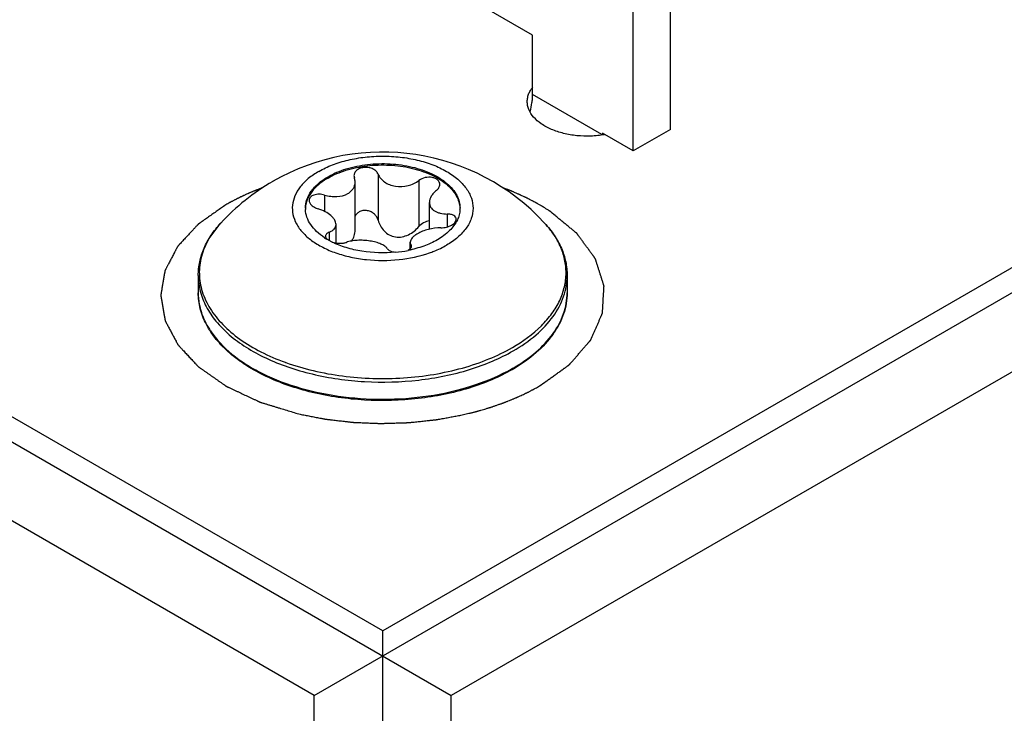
# Model space of a CAD drawing. Header units: inches. Extents: x 0 to 34, y 0 to 22.
# Tile 27 of 39: x 29.535 to 30.134, y 16.238 to 16.66. Entities that reach past the tile are written whole.
import ezdxf

# ---------------------------------------------------------------- set-up
doc = ezdxf.new("R2010")
doc.units = ezdxf.units.IN
doc.header["$LTSCALE"] = 1.87
doc.header["$MEASUREMENT"] = 0
doc.layers.get('0').update_dxf_attribs({"linetype": 'CONTINUOUS'})
for name, color, linetype in [('02___PRT_ALL_AXES', 7, 'CONTINUOUS'), ('03___PRT_ALL_CURVES', 7, 'CONTINUOUS'), ('_7360', 7, 'CONTINUOUS')]:
    doc.layers.add(name, color=color, linetype=linetype)

msp = doc.modelspace()

# ---------------------------------------------------------------- linework, layer by layer
at = {"color": 7, "linetype": 'CONTINUOUS'}
for p, q in [((25.97316, 18.45664), (29.79719, 16.2487)), ((29.75547, 16.28802), (26.04316, 18.43146)), ((29.71375, 16.2487), (32.6539, 17.9463)), ((32.5839, 17.92112), (29.75547, 16.28802)), ((29.73801, 16.56506), (29.73824, 16.56374)), ((29.75269, 16.56598), (29.75269, 16.53788)), ((29.77753, 16.56214), (29.77753, 16.53404)), ((29.7387, 16.532), (29.7387, 16.56111)), ((29.72005, 16.55324), (29.72005, 16.54329)), ((29.78386, 16.53246), (29.78386, 16.54874)), ((29.79477, 16.54168), (29.79477, 16.53389)), ((29.72708, 16.52408), (29.72708, 16.53533)), ((29.7248, 16.5246), (29.72144, 16.52644)), ((29.72284, 16.53055), (29.72284, 16.52554)), ((29.77087, 16.51962), (29.77231, 16.52065)), ((29.77225, 16.52066), (29.77225, 16.52447)), ((29.77294, 16.52203), (29.77271, 16.52284)), ((29.77271, 16.52284), (29.77271, 16.52133)), ((29.75547, 15.66778), (29.75547, 16.28802))]:
    msp.add_line(p, q, dxfattribs=at)
at = {"color": 3, "linetype": 'CONTINUOUS'}
for p, q in [((29.71375, 16.2487), (25.97316, 18.40847)), ((32.6539, 17.89812), (29.79719, 16.2487)), ((29.71375, 15.69186), (29.71375, 16.2487)), ((29.79719, 15.69186), (29.79719, 16.2487))]:
    msp.add_line(p, q, dxfattribs=at)
at = {"color": 7, "linetype": 'CONTINUOUS'}
for centre, radius, start, end in [((29.72414, 16.5452), 0.01572, 180.00616, 182.89999), ((29.78683, 16.5452), 0.01569, 357.07351, 0.00465), ((29.69255, 16.50156), 0.04954, 148.22925, 150.16066), ((29.74289, 16.56193), 0.04147, 236.66831, 238.84371), ((29.75601, 16.59397), 0.07591, 275.45261, 281.29446), ((29.82227, 16.50363), 0.04514, 24.4847, 26.17374), ((29.68095, 16.49377), 0.03768, 180.0083, 190.64073), ((29.68294, 16.49413), 0.03971, 190.61153, 198.31021), ((29.68548, 16.49492), 0.04237, 198.25641, 203.13339), ((29.69393, 16.49928), 0.05189, 212.18825, 213.61763), ((29.74431, 16.58425), 0.14129, 250.06173, 250.23907), ((29.78175, 16.53986), 0.10612, 299.60067, 300.00116), ((29.78194, 16.53792), 0.10492, 300.00109, 300.47116)]:
    msp.add_arc(centre, radius, start, end, dxfattribs=at)
for points, knots in [([(29.72221, 16.56441), (29.72569, 16.56642), (29.73357, 16.56967), (29.74642, 16.57224), (29.76002, 16.57262), (29.77324, 16.57076), (29.78503, 16.56682), (29.79322, 16.56183), (29.79803, 16.55701), (29.80059, 16.55325), (29.80216, 16.54928), (29.80252, 16.54654), (29.80252, 16.5452)], [0, 0, 0, 0, 0.128684, 0.270271, 0.417425, 0.56177, 0.69544, 0.812705, 0.864671, 0.912506, 0.957138, 1, 1, 1, 1]), ([(29.72221, 16.5636), (29.72564, 16.56559), (29.73342, 16.56881), (29.74609, 16.57139), (29.75952, 16.57183), (29.77263, 16.57009), (29.78437, 16.5663), (29.79261, 16.56147), (29.79754, 16.55677), (29.80022, 16.5531), (29.80195, 16.54922), (29.80243, 16.5465), (29.8025, 16.54518)], [0, 0, 0, 0, 0.128085, 0.268941, 0.415472, 0.559542, 0.693449, 0.811464, 0.863899, 0.912174, 0.957103, 1, 1, 1, 1]), ([(29.75269, 16.56598), (29.75244, 16.56663), (29.75156, 16.56788), (29.74959, 16.5692), (29.74714, 16.56999), (29.7445, 16.57015), (29.74197, 16.56968), (29.73984, 16.56862), (29.73837, 16.56703), (29.73801, 16.56569), (29.73801, 16.56506)], [0, 0, 0, 0, 0.111839, 0.238184, 0.37713, 0.521222, 0.660783, 0.787584, 0.898773, 1, 1, 1, 1]), ([(29.70843, 16.5452), (29.70843, 16.54699), (29.70909, 16.55073), (29.71192, 16.55593), (29.71639, 16.56063), (29.72014, 16.56321), (29.72221, 16.56441)], [0, 0, 0, 0, 0.217776, 0.450961, 0.7102, 1, 1, 1, 1]), ([(29.72221, 16.5636), (29.72021, 16.56245), (29.71658, 16.55997), (29.7122, 16.55546), (29.70933, 16.5505), (29.70853, 16.54691), (29.70845, 16.54518)], [0, 0, 0, 0, 0.288794, 0.548265, 0.782219, 1, 1, 1, 1]), ([(29.7387, 16.56111), (29.7387, 16.56133), (29.73866, 16.56222), (29.73846, 16.56311), (29.73824, 16.56374)], [0, 0, 0, 0, 0.246186, 1, 1, 1, 1]), ([(29.75269, 16.56598), (29.75305, 16.56506), (29.75413, 16.56326), (29.75655, 16.56106), (29.75965, 16.55942), (29.76449, 16.55814), (29.77089, 16.55852), (29.77559, 16.56066), (29.77753, 16.56214)], [0, 0, 0, 0, 0.104314, 0.217696, 0.340574, 0.471318, 0.742119, 1, 1, 1, 1]), ([(29.79024, 16.55973), (29.79024, 16.56022), (29.79, 16.56123), (29.78899, 16.5625), (29.78748, 16.56344), (29.7849, 16.56421), (29.78133, 16.56411), (29.77864, 16.56298), (29.77753, 16.56214)], [0, 0, 0, 0, 0.095242, 0.197241, 0.312703, 0.442395, 0.725645, 1, 1, 1, 1]), ([(29.73432, 16.55414), (29.73499, 16.55453), (29.73621, 16.55542), (29.73763, 16.55712), (29.73851, 16.55905), (29.7387, 16.56043), (29.7387, 16.56111)], [0, 0, 0, 0, 0.269622, 0.522032, 0.762928, 1, 1, 1, 1]), ([(29.78811, 16.55603), (29.78747, 16.55552), (29.7863, 16.55444), (29.78457, 16.55213), (29.78386, 16.55005), (29.78386, 16.54874)], [0, 0, 0, 0, 0.284578, 0.546284, 1, 1, 1, 1]), ([(29.78811, 16.55603), (29.78873, 16.55652), (29.78976, 16.5576), (29.79024, 16.55906), (29.79024, 16.55973)], [0, 0, 0, 0, 0.539704, 1, 1, 1, 1]), ([(29.72005, 16.55324), (29.71897, 16.55356), (29.7168, 16.55388), (29.71416, 16.55353), (29.71243, 16.55275), (29.71148, 16.55198), (29.71086, 16.55104), (29.71073, 16.55033), (29.71073, 16.54999)], [0, 0, 0, 0, 0.303864, 0.582124, 0.703388, 0.810996, 0.907711, 1, 1, 1, 1]), ([(29.71073, 16.54999), (29.71073, 16.54947), (29.71106, 16.54833), (29.71227, 16.5469), (29.71403, 16.5457), (29.71543, 16.54513), (29.71618, 16.5449)], [0, 0, 0, 0, 0.19728, 0.429779, 0.701002, 1, 1, 1, 1]), ([(29.72005, 16.55324), (29.72129, 16.55288), (29.72382, 16.55236), (29.72868, 16.55216), (29.73233, 16.55299), (29.73432, 16.55414)], [0, 0, 0, 0, 0.266297, 0.527696, 1, 1, 1, 1]), ([(29.72011, 16.52728), (29.71841, 16.5284), (29.71531, 16.53079), (29.71161, 16.535), (29.7092, 16.53957), (29.70853, 16.54282), (29.70845, 16.5444)], [0, 0, 0, 0, 0.284992, 0.543129, 0.778622, 1, 1, 1, 1]), ([(29.72708, 16.53533), (29.72708, 16.53626), (29.72656, 16.53773), (29.72533, 16.53944), (29.72349, 16.54129), (29.72046, 16.5433), (29.71768, 16.54444), (29.71618, 16.5449)], [0, 0, 0, 0, 0.181844, 0.291332, 0.413793, 0.691767, 1, 1, 1, 1]), ([(29.75269, 16.53788), (29.75249, 16.53858), (29.7519, 16.53996), (29.75046, 16.54172), (29.74853, 16.54306), (29.74627, 16.54384), (29.7439, 16.54395), (29.74165, 16.54335), (29.7398, 16.54211), (29.73895, 16.54093), (29.73864, 16.54031)], [0, 0, 0, 0, 0.120673, 0.24511, 0.373799, 0.505452, 0.636788, 0.763838, 0.884498, 1, 1, 1, 1]), ([(29.78386, 16.54874), (29.78386, 16.54824), (29.78399, 16.54723), (29.7846, 16.54582), (29.7856, 16.54459), (29.78694, 16.54356), (29.78857, 16.54275), (29.79118, 16.54193), (29.79331, 16.54171), (29.79477, 16.54168)], [0, 0, 0, 0, 0.104713, 0.208632, 0.316457, 0.432209, 0.558343, 0.695624, 1, 1, 1, 1]), ([(29.8025, 16.54439), (29.80245, 16.54333), (29.80211, 16.54117), (29.80136, 16.53911), (29.80089, 16.53811)], [0, 0, 0, 0, 0.491945, 1, 1, 1, 1]), ([(29.75269, 16.53788), (29.75302, 16.53668), (29.75398, 16.53433), (29.75627, 16.53124), (29.75938, 16.52883), (29.76321, 16.52753), (29.76731, 16.52763), (29.77122, 16.52895), (29.77468, 16.53114), (29.77665, 16.53302), (29.77753, 16.53404)], [0, 0, 0, 0, 0.118009, 0.238285, 0.360999, 0.486192, 0.613861, 0.743206, 0.872525, 1, 1, 1, 1]), ([(29.78386, 16.53757), (29.78265, 16.53741), (29.78028, 16.53656), (29.77834, 16.53497), (29.77753, 16.53404)], [0, 0, 0, 0, 0.499505, 1, 1, 1, 1]), ([(29.80089, 16.53811), (29.79976, 16.53569), (29.79618, 16.53096), (29.79143, 16.52754), (29.78874, 16.52599)], [0, 0, 0, 0, 0.462976, 1, 1, 1, 1]), ([(29.7909, 16.53334), (29.79202, 16.53334), (29.79371, 16.53354), (29.79585, 16.53419), (29.7982, 16.53521), (29.80022, 16.53692), (29.80022, 16.53846)], [0, 0, 0, 0, 0.299532, 0.448766, 0.590328, 1, 1, 1, 1]), ([(29.80022, 16.53846), (29.80022, 16.53868), (29.80015, 16.53912), (29.79972, 16.53999), (29.79864, 16.54089), (29.79686, 16.54153), (29.7955, 16.54167), (29.79477, 16.54168)], [0, 0, 0, 0, 0.095028, 0.192634, 0.413341, 0.683917, 1, 1, 1, 1]), ([(29.64327, 16.50419), (29.64327, 16.507), (29.64388, 16.51272), (29.64658, 16.52105), (29.65096, 16.52901), (29.65482, 16.53385), (29.65696, 16.53617)], [0, 0, 0, 0, 0.237711, 0.480602, 0.733409, 1, 1, 1, 1]), ([(29.65696, 16.53617), (29.65633, 16.5355), (29.65397, 16.53281), (29.65183, 16.5299), (29.65043, 16.52764)], [0, 0, 0, 0, 0.257791, 1, 1, 1, 1]), ([(29.72284, 16.53055), (29.72346, 16.5308), (29.7246, 16.53135), (29.72599, 16.53246), (29.72689, 16.53381), (29.72708, 16.53484), (29.72708, 16.53533)], [0, 0, 0, 0, 0.296422, 0.553524, 0.781152, 1, 1, 1, 1]), ([(29.73653, 16.5252), (29.73727, 16.52612), (29.73838, 16.52834), (29.7387, 16.53077), (29.7387, 16.532)], [0, 0, 0, 0, 0.490805, 1, 1, 1, 1]), ([(29.7909, 16.53334), (29.78834, 16.53334), (29.7845, 16.53282), (29.77979, 16.5313), (29.77761, 16.53028), (29.77663, 16.52971)], [0, 0, 0, 0, 0.517393, 0.770136, 1, 1, 1, 1]), ([(29.85399, 16.53617), (29.85613, 16.53385), (29.85998, 16.52901), (29.86437, 16.52105), (29.86707, 16.51272), (29.86768, 16.507), (29.86768, 16.50419)], [0, 0, 0, 0, 0.266591, 0.519398, 0.762289, 1, 1, 1, 1]), ([(29.85863, 16.53047), (29.85828, 16.53096), (29.85683, 16.53293), (29.85524, 16.53481), (29.85399, 16.53617)], [0, 0, 0, 0, 0.244918, 1, 1, 1, 1]), ([(29.64958, 16.52621), (29.64771, 16.52295), (29.64478, 16.51612), (29.6434, 16.50512), (29.64528, 16.49415), (29.65029, 16.48364), (29.65818, 16.47386), (29.66869, 16.46503), (29.68152, 16.45735), (29.69107, 16.45326), (29.69613, 16.45143)], [0, 0, 0, 0, 0.111206, 0.217284, 0.3238, 0.43621, 0.558613, 0.693254, 0.84066, 1, 1, 1, 1]), ([(29.72284, 16.53055), (29.72252, 16.53043), (29.72196, 16.53016), (29.72126, 16.52961), (29.72081, 16.52896), (29.72071, 16.52846), (29.72071, 16.52823)], [0, 0, 0, 0, 0.301548, 0.56209, 0.788882, 1, 1, 1, 1]), ([(29.72071, 16.52823), (29.72071, 16.52793), (29.72088, 16.52729), (29.72128, 16.52676), (29.72152, 16.52651)], [0, 0, 0, 0, 0.459164, 1, 1, 1, 1]), ([(29.75826, 16.5206), (29.75787, 16.5212), (29.75666, 16.52233), (29.75426, 16.52359), (29.7512, 16.5246), (29.74767, 16.52531), (29.7439, 16.52571), (29.74012, 16.52573), (29.7366, 16.52536), (29.73441, 16.52481), (29.73341, 16.52445)], [0, 0, 0, 0, 0.081473, 0.184565, 0.308565, 0.448374, 0.595976, 0.742292, 0.87907, 1, 1, 1, 1]), ([(29.78874, 16.52599), (29.7861, 16.52447), (29.78028, 16.52185), (29.77412, 16.52018), (29.77088, 16.51953)], [0, 0, 0, 0, 0.47922, 1, 1, 1, 1]), ([(29.77663, 16.52971), (29.77598, 16.52934), (29.77481, 16.52857), (29.7734, 16.52727), (29.77248, 16.52591), (29.77225, 16.52492), (29.77225, 16.52447)], [0, 0, 0, 0, 0.316382, 0.585136, 0.80852, 1, 1, 1, 1]), ([(29.86279, 16.52354), (29.8625, 16.52413), (29.86126, 16.52653), (29.85981, 16.52881), (29.85863, 16.53047)], [0, 0, 0, 0, 0.244785, 1, 1, 1, 1]), ([(29.76323, 16.5184), (29.75645, 16.51775), (29.74624, 16.51804), (29.73343, 16.52096), (29.72752, 16.52325), (29.7248, 16.5246)], [0, 0, 0, 0, 0.519127, 0.768118, 1, 1, 1, 1]), ([(29.72482, 16.5246), (29.72627, 16.52412), (29.72855, 16.52376), (29.73146, 16.52392), (29.73281, 16.52423), (29.73341, 16.52445)], [0, 0, 0, 0, 0.526371, 0.778843, 1, 1, 1, 1]), ([(29.75826, 16.5206), (29.75844, 16.52032), (29.75901, 16.51979), (29.76063, 16.51892), (29.76211, 16.5186), (29.76317, 16.51848)], [0, 0, 0, 0, 0.18486, 0.415616, 1, 1, 1, 1]), ([(29.77225, 16.52447), (29.77225, 16.52433), (29.77229, 16.52376), (29.77249, 16.52321), (29.77271, 16.52284)], [0, 0, 0, 0, 0.245822, 1, 1, 1, 1]), ([(29.77231, 16.52065), (29.7725, 16.52085), (29.77281, 16.52127), (29.77294, 16.52179), (29.77294, 16.52203)], [0, 0, 0, 0, 0.538015, 1, 1, 1, 1]), ([(29.83435, 16.46042), (29.84073, 16.4641), (29.84951, 16.47045), (29.85855, 16.48086), (29.86335, 16.48886), (29.86631, 16.4972), (29.86734, 16.50573), (29.86642, 16.51426), (29.86456, 16.5197), (29.86336, 16.52234)], [0, 0, 0, 0, 0.292797, 0.424, 0.546223, 0.661634, 0.773306, 0.884877, 1, 1, 1, 1]), ([(29.64327, 16.50419), (29.64327, 16.50099), (29.64412, 16.49444), (29.64788, 16.48499), (29.65397, 16.47602), (29.66223, 16.46773), (29.67247, 16.46025), (29.68446, 16.45373), (29.69795, 16.44829), (29.71791, 16.44254), (29.74464, 16.43879), (29.77704, 16.43968), (29.80316, 16.44491), (29.82214, 16.45179), (29.83078, 16.45605), (29.83481, 16.45838)], [0, 0, 0, 0, 0.042834, 0.087437, 0.135242, 0.187174, 0.243645, 0.304629, 0.369755, 0.438392, 0.582644, 0.729703, 0.871204, 0.937581, 1, 1, 1, 1]), ([(29.83481, 16.45838), (29.83974, 16.46122), (29.84867, 16.46737), (29.85935, 16.47858), (29.86508, 16.48915), (29.86731, 16.49776), (29.86768, 16.50206), (29.86768, 16.50419)], [0, 0, 0, 0, 0.289582, 0.548623, 0.781631, 0.891835, 1, 1, 1, 1]), ([(29.83441, 16.44705), (29.83038, 16.44473), (29.82175, 16.44047), (29.80282, 16.43362), (29.77681, 16.42842), (29.74456, 16.42755), (29.71796, 16.43131), (29.6981, 16.43706), (29.68464, 16.44251), (29.67267, 16.44906), (29.66242, 16.45659), (29.65411, 16.46497), (29.64795, 16.47409), (29.64414, 16.48376), (29.64327, 16.49048), (29.64327, 16.49377)], [0, 0, 0, 0, 0.062343, 0.128502, 0.269299, 0.41549, 0.558904, 0.627202, 0.692091, 0.752987, 0.809576, 0.861893, 0.910391, 0.955984, 1, 1, 1, 1]), ([(29.83481, 16.44796), (29.83974, 16.4508), (29.84867, 16.45695), (29.85935, 16.46816), (29.86508, 16.47873), (29.86731, 16.48734), (29.86768, 16.49164), (29.86768, 16.49377)], [0, 0, 0, 0, 0.289582, 0.548625, 0.781631, 0.891835, 1, 1, 1, 1]), ([(29.86768, 16.49377), (29.86768, 16.4916), (29.86731, 16.48722), (29.86566, 16.48077), (29.86295, 16.47447), (29.85784, 16.46618), (29.84883, 16.45653), (29.84, 16.45034), (29.83515, 16.44749)], [0, 0, 0, 0, 0.109932, 0.221617, 0.33669, 0.456547, 0.714212, 1, 1, 1, 1]), ([(29.64652, 16.47828), (29.64676, 16.47771), (29.64779, 16.47543), (29.64901, 16.47324), (29.65002, 16.47164)], [0, 0, 0, 0, 0.245437, 1, 1, 1, 1]), ([(29.65072, 16.47055), (29.65427, 16.46521), (29.66132, 16.45789), (29.67255, 16.44988), (29.68624, 16.44226), (29.70598, 16.4349), (29.73194, 16.42976), (29.75927, 16.42837), (29.78638, 16.43081), (29.81168, 16.43695), (29.8272, 16.44362), (29.83417, 16.44759)], [0, 0, 0, 0, 0.097005, 0.151014, 0.208628, 0.333445, 0.46808, 0.607544, 0.746223, 0.8786, 1, 1, 1, 1]), ([(29.69654, 16.45128), (29.70199, 16.44932), (29.71336, 16.446), (29.73112, 16.4428), (29.74955, 16.44135), (29.76815, 16.44167), (29.78639, 16.44377), (29.80379, 16.44758), (29.81985, 16.453), (29.82976, 16.45777), (29.83435, 16.46042)], [0, 0, 0, 0, 0.122244, 0.249906, 0.380764, 0.512403, 0.64237, 0.768304, 0.888082, 1, 1, 1, 1])]:
    msp.add_open_spline(points, degree=3, knots=knots, dxfattribs=at)
at = {"layer": '02___PRT_ALL_AXES', "color": 7, "linetype": 'CONTINUOUS'}
for p, q in [((29.64327, 16.50419), (29.64327, 16.49377)), ((29.86768, 16.50419), (29.86768, 16.49377))]:
    msp.add_line(p, q, dxfattribs=at)
for radius, start, end in [(0.13386, 42.6116, 120.0016), (0.13385, 120.00136, 137.38863)]:
    msp.add_arc((29.75547, 16.44555), radius, start, end, dxfattribs=at)
for points, knots in [([(29.84447, 16.6152), (29.84462, 16.61553), (29.84526, 16.61689), (29.84611, 16.61816), (29.84683, 16.61905)], [0, 0, 0, 0, 0.241182, 1, 1, 1, 1]), ([(29.84341, 16.61014), (29.84341, 16.61099), (29.84359, 16.61273), (29.84413, 16.61439), (29.84447, 16.6152)], [0, 0, 0, 0, 0.493011, 1, 1, 1, 1]), ([(29.89045, 16.58996), (29.88769, 16.58948), (29.88208, 16.58892), (29.87369, 16.58918), (29.86561, 16.59055), (29.85828, 16.59293), (29.85206, 16.59623), (29.84727, 16.60029), (29.84461, 16.60431), (29.84358, 16.60765), (29.84341, 16.60932), (29.84341, 16.61014)], [0, 0, 0, 0, 0.148468, 0.298377, 0.444313, 0.581368, 0.705724, 0.815491, 0.911767, 0.956454, 1, 1, 1, 1]), ([(29.7166, 16.56764), (29.71926, 16.56918), (29.72508, 16.57189), (29.73456, 16.57477), (29.74482, 16.57654), (29.75547, 16.57714), (29.76613, 16.57654), (29.77639, 16.57477), (29.78587, 16.57189), (29.79422, 16.568), (29.80114, 16.56324), (29.80637, 16.55774), (29.80968, 16.55165), (29.81082, 16.5452), (29.80968, 16.53874), (29.80637, 16.53266), (29.80114, 16.52716), (29.79676, 16.52414), (29.79435, 16.52275)], [0, 0, 0, 0, 0.066588, 0.138431, 0.214056, 0.291647, 0.369239, 0.444863, 0.516709, 0.583295, 0.643674, 0.697689, 0.746273, 0.791647, 0.837022, 0.885606, 0.939619, 1, 1, 1, 1]), ([(29.7166, 16.56764), (29.71436, 16.56635), (29.71027, 16.56357), (29.70527, 16.55856), (29.70188, 16.55305), (29.70029, 16.54718), (29.70061, 16.54122), (29.70283, 16.53545), (29.70678, 16.53009), (29.71228, 16.52528), (29.71916, 16.52114), (29.72718, 16.51778), (29.73611, 16.51531), (29.74891, 16.51327), (29.7652, 16.51328), (29.77799, 16.51596), (29.78395, 16.51805)], [0, 0, 0, 0, 0.061037, 0.116129, 0.165957, 0.212216, 0.257507, 0.304712, 0.356171, 0.413231, 0.476261, 0.544858, 0.618062, 0.694531, 0.850624, 1, 1, 1, 1]), ([(29.78395, 16.51805), (29.78489, 16.51837), (29.78845, 16.5197), (29.79191, 16.52134), (29.79435, 16.52275)], [0, 0, 0, 0, 0.259754, 1, 1, 1, 1])]:
    msp.add_open_spline(points, degree=3, knots=knots, dxfattribs=at)
at = {"layer": '03___PRT_ALL_CURVES', "color": 4, "linetype": 'CONTINUOUS'}
msp.add_line((29.68305, 16.55794), (29.68195, 16.55753), dxfattribs=at)
for points, knots in [([(29.68195, 16.55753), (29.68146, 16.55734), (29.68048, 16.55696), (29.67938, 16.55653), (29.67865, 16.55625), (29.67828, 16.55611), (29.67792, 16.55596), (29.67745, 16.55576), (29.67685, 16.55551), (29.67613, 16.55521), (29.67542, 16.55491), (29.67482, 16.55466), (29.67441, 16.55449), (29.67417, 16.55438), (29.67394, 16.55428), (29.67365, 16.55415), (29.67295, 16.55383), (29.67214, 16.55347), (29.67133, 16.5531), (29.67086, 16.55289), (29.67051, 16.55274), (29.67018, 16.55257), (29.66973, 16.55235), (29.66894, 16.55197), (29.66815, 16.55159), (29.66747, 16.55126), (29.66719, 16.55112), (29.66696, 16.55101), (29.66674, 16.5509), (29.66636, 16.5507), (29.66581, 16.55042), (29.66515, 16.55008), (29.6645, 16.54974), (29.66395, 16.54945), (29.66357, 16.54925), (29.66335, 16.54914), (29.66314, 16.54902), (29.66287, 16.54887), (29.66224, 16.54852), (29.66129, 16.54798), (29.66044, 16.54751), (29.66001, 16.54728)], [0, 0, 0, 0, 0.0625, 0.125, 0.140625, 0.15625, 0.171875, 0.1875, 0.21875, 0.25, 0.28125, 0.3125, 0.328125, 0.335938, 0.34375, 0.359375, 0.375, 0.4375, 0.46875, 0.484375, 0.5, 0.515625, 0.53125, 0.5625, 0.625, 0.640625, 0.65625, 0.664062, 0.671875, 0.6875, 0.71875, 0.75, 0.78125, 0.8125, 0.828125, 0.835938, 0.84375, 0.859375, 0.875, 0.9375, 1, 1, 1, 1]), ([(29.85674, 16.54371), (29.85622, 16.54403), (29.85544, 16.54452), (29.8544, 16.54517), (29.85375, 16.54557), (29.85323, 16.5459), (29.85291, 16.5461), (29.85265, 16.54627), (29.85245, 16.54638), (29.85224, 16.5465), (29.85184, 16.54673), (29.85122, 16.54708), (29.85041, 16.54755), (29.84973, 16.54794), (29.84918, 16.54825), (29.84884, 16.54844), (29.84857, 16.5486), (29.8484, 16.5487), (29.84828, 16.54876), (29.84821, 16.5488), (29.84813, 16.54884), (29.84804, 16.54889), (29.84781, 16.54901), (29.84746, 16.54919), (29.847, 16.54943), (29.84655, 16.54967), (29.84593, 16.54999), (29.84532, 16.55031), (29.84471, 16.55063), (29.84425, 16.55086), (29.84386, 16.55106), (29.8436, 16.5512), (29.84344, 16.55128), (29.84333, 16.55134), (29.84322, 16.55139), (29.84307, 16.55146), (29.84281, 16.55159), (29.84244, 16.55176), (29.84199, 16.55197), (29.8414, 16.55225), (29.84066, 16.5526), (29.83992, 16.55295), (29.83933, 16.55323), (29.83896, 16.55341), (29.83866, 16.55355), (29.83836, 16.55368), (29.83782, 16.55391), (29.83705, 16.55424), (29.83613, 16.55464), (29.83536, 16.55497), (29.83475, 16.55523), (29.83437, 16.5554), (29.83406, 16.55553), (29.83387, 16.55561), (29.83373, 16.55567), (29.83366, 16.5557), (29.83357, 16.55574), (29.83346, 16.55578), (29.8332, 16.55588), (29.83281, 16.55603), (29.83229, 16.55624), (29.83177, 16.55644), (29.83108, 16.55671), (29.82986, 16.55718), (29.82882, 16.55759), (29.82813, 16.55786)], [0, 0, 0, 0, 0.0625, 0.09375, 0.125, 0.140625, 0.15625, 0.164062, 0.171875, 0.179688, 0.1875, 0.21875, 0.25, 0.28125, 0.296875, 0.3125, 0.320312, 0.328125, 0.332031, 0.333984, 0.335938, 0.339844, 0.34375, 0.359375, 0.375, 0.390625, 0.40625, 0.4375, 0.453125, 0.46875, 0.484375, 0.492188, 0.496094, 0.5, 0.503906, 0.507812, 0.515625, 0.53125, 0.546875, 0.5625, 0.59375, 0.625, 0.640625, 0.65625, 0.664062, 0.671875, 0.6875, 0.71875, 0.75, 0.78125, 0.796875, 0.8125, 0.820312, 0.828125, 0.832031, 0.833984, 0.835938, 0.839844, 0.84375, 0.859375, 0.875, 0.890625, 0.90625, 0.9375, 1, 1, 1, 1]), ([(29.66001, 16.54728), (29.65914, 16.54666), (29.6574, 16.54544), (29.65479, 16.5436), (29.65261, 16.54207), (29.65087, 16.54085), (29.64956, 16.53993), (29.64826, 16.53901), (29.64695, 16.53809), (29.64586, 16.53733), (29.64499, 16.53671), (29.64444, 16.53633), (29.64406, 16.53606), (29.64385, 16.53591), (29.64368, 16.5358), (29.64355, 16.5357), (29.64344, 16.53562), (29.64336, 16.53557), (29.64329, 16.53552), (29.64325, 16.53547), (29.64321, 16.53543), (29.64316, 16.53538), (29.64304, 16.53525), (29.64285, 16.53505), (29.64261, 16.53479), (29.64237, 16.53453), (29.64204, 16.53418), (29.64164, 16.53374), (29.64115, 16.53322), (29.64066, 16.53269), (29.64002, 16.53199), (29.63921, 16.53112), (29.63791, 16.52972), (29.63661, 16.52833), (29.63531, 16.52693), (29.63434, 16.52588), (29.63337, 16.52484), (29.63256, 16.52396), (29.63199, 16.52335), (29.63167, 16.523), (29.63142, 16.52274), (29.63122, 16.52252), (29.63106, 16.52235), (29.63094, 16.52222), (29.63083, 16.52211), (29.63079, 16.52201), (29.63074, 16.52192), (29.63067, 16.5218), (29.63057, 16.5216), (29.63044, 16.52136), (29.63024, 16.52098), (29.62999, 16.52049), (29.62968, 16.51991), (29.62938, 16.51934), (29.62907, 16.51876), (29.62867, 16.51799), (29.62816, 16.51702), (29.62755, 16.51586), (29.62694, 16.51471), (29.62633, 16.51355), (29.62572, 16.51239), (29.62522, 16.51143), (29.62481, 16.51066), (29.62451, 16.51008), (29.6242, 16.5095), (29.6239, 16.50892), (29.62364, 16.50844), (29.62344, 16.50805), (29.62331, 16.50781), (29.62321, 16.50762), (29.62315, 16.5075), (29.6231, 16.5074), (29.62307, 16.50734), (29.62304, 16.50729), (29.62304, 16.50724), (29.62302, 16.50716), (29.623, 16.50703), (29.62297, 16.50689), (29.62295, 16.50674), (29.62292, 16.50654), (29.62287, 16.50629), (29.62281, 16.5059), (29.62269, 16.50521), (29.62252, 16.50422), (29.62232, 16.50304), (29.62212, 16.50186), (29.62192, 16.50068), (29.62172, 16.49949), (29.62152, 16.49831), (29.62132, 16.49713), (29.62115, 16.49614), (29.62102, 16.49535), (29.62092, 16.49476), (29.62081, 16.49417), (29.62073, 16.49368), (29.62066, 16.49328), (29.62061, 16.49299), (29.62056, 16.49269), (29.62053, 16.49247), (29.6205, 16.49232), (29.62049, 16.49226), (29.62048, 16.49221), (29.62047, 16.49216), (29.62048, 16.4921), (29.6205, 16.49202), (29.62051, 16.49192), (29.62054, 16.4918), (29.62056, 16.49165), (29.6206, 16.49145), (29.62066, 16.4911), (29.62074, 16.49059), (29.62088, 16.48979), (29.62106, 16.48879), (29.62126, 16.48759), (29.62147, 16.48638), (29.62168, 16.48518), (29.62189, 16.48397), (29.6221, 16.48277), (29.6223, 16.48157), (29.62248, 16.48056), (29.62262, 16.47976), (29.62272, 16.47916), (29.62281, 16.47866), (29.62288, 16.47826), (29.62293, 16.47796), (29.62298, 16.47765), (29.62302, 16.4774), (29.62306, 16.4772), (29.62308, 16.47708), (29.6231, 16.47698), (29.62311, 16.4769), (29.62312, 16.47684), (29.62313, 16.47679), (29.62313, 16.47675), (29.62316, 16.47672), (29.62318, 16.47667), (29.62321, 16.47661), (29.62325, 16.47654), (29.6233, 16.47644), (29.62336, 16.47633), (29.62346, 16.47614), (29.62359, 16.4759), (29.62374, 16.47562), (29.62389, 16.47533), (29.62409, 16.47495), (29.62434, 16.47448), (29.62464, 16.47391), (29.62504, 16.47315), (29.62554, 16.47221), (29.62615, 16.47107), (29.62695, 16.46955), (29.62775, 16.46804), (29.62855, 16.46652), (29.62915, 16.46539), (29.62966, 16.46444), (29.63006, 16.46368), (29.63031, 16.46321), (29.63048, 16.46288), (29.63058, 16.46269), (29.63066, 16.46255), (29.63072, 16.46243), (29.63077, 16.46233), (29.63081, 16.46226), (29.63084, 16.4622), (29.63088, 16.46216), (29.63092, 16.46211), (29.63097, 16.46206), (29.6311, 16.46193), (29.63128, 16.46173), (29.63152, 16.46147), (29.63176, 16.46121), (29.63209, 16.46086), (29.63249, 16.46042), (29.63298, 16.4599), (29.63347, 16.45938), (29.63411, 16.45868), (29.63493, 16.45781), (29.63622, 16.45641), (29.63752, 16.45501), (29.63882, 16.45362), (29.63979, 16.45257), (29.64076, 16.45152), (29.64157, 16.45065), (29.64214, 16.45004), (29.64246, 16.44969), (29.64271, 16.44943), (29.64291, 16.44921), (29.64307, 16.44903), (29.64319, 16.4489), (29.64329, 16.44879), (29.64341, 16.44872), (29.64352, 16.44864), (29.64366, 16.44854), (29.64388, 16.44838), (29.64416, 16.44819), (29.6446, 16.44788), (29.64516, 16.44749), (29.64582, 16.44702), (29.64649, 16.44656), (29.64716, 16.44609), (29.64804, 16.44547), (29.64915, 16.44469), (29.65049, 16.44376), (29.65182, 16.44282), (29.65315, 16.44189), (29.65448, 16.44096), (29.65582, 16.44002), (29.65693, 16.43925), (29.65782, 16.43862), (29.65848, 16.43816), (29.65904, 16.43777), (29.65948, 16.43746), (29.65976, 16.43726), (29.65998, 16.43711), (29.66012, 16.43701), (29.66023, 16.43693), (29.66034, 16.43685), (29.66051, 16.43678), (29.66071, 16.43668), (29.66097, 16.43656), (29.6613, 16.4364), (29.6617, 16.43621), (29.66224, 16.43596), (29.66317, 16.43552), (29.6645, 16.4349), (29.66609, 16.43415), (29.66769, 16.43339), (29.66981, 16.43239), (29.67194, 16.43139), (29.67407, 16.43039), (29.6754, 16.42976), (29.67646, 16.42926), (29.67726, 16.42889), (29.67805, 16.42851), (29.67872, 16.4282), (29.67925, 16.42795), (29.67965, 16.42776), (29.68005, 16.42757), (29.68038, 16.42742), (29.6806, 16.42731), (29.6807, 16.42727), (29.68076, 16.42724), (29.68086, 16.42721), (29.68097, 16.42717), (29.68113, 16.42712), (29.68132, 16.42707), (29.68155, 16.42699), (29.68186, 16.4269), (29.6824, 16.42674), (29.68317, 16.4265), (29.68441, 16.42612), (29.68595, 16.42565), (29.6878, 16.42508), (29.68965, 16.42452), (29.6915, 16.42395), (29.69397, 16.4232), (29.69706, 16.42225), (29.70076, 16.42112), (29.70323, 16.42037), (29.70446, 16.41999)], [0, 0, 0, 0, 0.015625, 0.03125, 0.046875, 0.054688, 0.0625, 0.070312, 0.078125, 0.085938, 0.089844, 0.09375, 0.095703, 0.09668, 0.097656, 0.098633, 0.099121, 0.099609, 0.100098, 0.100342, 0.100586, 0.101074, 0.101562, 0.103516, 0.105469, 0.107422, 0.109375, 0.113281, 0.117188, 0.121094, 0.125, 0.132812, 0.140625, 0.15625, 0.164062, 0.171875, 0.179688, 0.1875, 0.191406, 0.193359, 0.195312, 0.197266, 0.198242, 0.199219, 0.200195, 0.200684, 0.201172, 0.202148, 0.203125, 0.205078, 0.207031, 0.210938, 0.214844, 0.21875, 0.222656, 0.226562, 0.234375, 0.242188, 0.25, 0.257812, 0.265625, 0.273438, 0.277344, 0.28125, 0.285156, 0.289062, 0.292969, 0.294922, 0.296875, 0.297852, 0.298828, 0.299316, 0.299805, 0.300049, 0.300293, 0.300781, 0.301758, 0.302734, 0.303711, 0.304688, 0.306641, 0.308594, 0.3125, 0.320312, 0.328125, 0.335938, 0.34375, 0.351562, 0.359375, 0.367188, 0.375, 0.378906, 0.382812, 0.386719, 0.390625, 0.392578, 0.394531, 0.396484, 0.398438, 0.398926, 0.399414, 0.399658, 0.399902, 0.400391, 0.400879, 0.401367, 0.402344, 0.40332, 0.404297, 0.40625, 0.410156, 0.414062, 0.421875, 0.429688, 0.4375, 0.445312, 0.453125, 0.460938, 0.46875, 0.476562, 0.480469, 0.484375, 0.488281, 0.490234, 0.492188, 0.494141, 0.496094, 0.49707, 0.498047, 0.498535, 0.499023, 0.499512, 0.499756, 0.5, 0.500244, 0.500488, 0.500977, 0.501465, 0.501953, 0.50293, 0.503906, 0.505859, 0.507812, 0.509766, 0.511719, 0.515625, 0.519531, 0.523438, 0.53125, 0.539062, 0.546875, 0.5625, 0.570312, 0.578125, 0.585938, 0.589844, 0.59375, 0.595703, 0.59668, 0.597656, 0.598633, 0.599121, 0.599609, 0.600098, 0.600342, 0.600586, 0.601074, 0.601562, 0.603516, 0.605469, 0.607422, 0.609375, 0.613281, 0.617188, 0.621094, 0.625, 0.632812, 0.640625, 0.65625, 0.664062, 0.671875, 0.679688, 0.6875, 0.691406, 0.693359, 0.695312, 0.697266, 0.698242, 0.699219, 0.700195, 0.700684, 0.701172, 0.702148, 0.703125, 0.705078, 0.707031, 0.710938, 0.714844, 0.71875, 0.722656, 0.726562, 0.734375, 0.742188, 0.75, 0.757812, 0.765625, 0.773438, 0.78125, 0.785156, 0.789062, 0.792969, 0.794922, 0.796875, 0.797852, 0.798828, 0.799316, 0.799805, 0.800781, 0.801758, 0.802734, 0.804688, 0.806641, 0.808594, 0.8125, 0.820312, 0.828125, 0.835938, 0.84375, 0.859375, 0.867188, 0.875, 0.878906, 0.882812, 0.886719, 0.890625, 0.892578, 0.894531, 0.896484, 0.898438, 0.899414, 0.899658, 0.899902, 0.900391, 0.900879, 0.901367, 0.902344, 0.90332, 0.904297, 0.90625, 0.910156, 0.914062, 0.921875, 0.929688, 0.9375, 0.945312, 0.953125, 0.96875, 0.984375, 1, 1, 1, 1]), ([(29.85093, 16.43704), (29.85225, 16.43798), (29.85422, 16.43939), (29.85684, 16.44127), (29.85882, 16.44268), (29.86079, 16.44409), (29.86243, 16.44527), (29.86374, 16.44621), (29.86473, 16.44691), (29.86555, 16.4475), (29.86621, 16.44797), (29.8667, 16.44832), (29.86719, 16.44868), (29.86768, 16.44903), (29.86809, 16.44932), (29.86838, 16.44953), (29.86855, 16.44964), (29.86867, 16.44973), (29.86877, 16.44981), (29.86885, 16.44986), (29.8689, 16.4499), (29.86895, 16.44993), (29.86898, 16.44997), (29.86903, 16.45002), (29.86913, 16.45015), (29.86928, 16.45032), (29.86946, 16.45052), (29.86964, 16.45073), (29.86988, 16.451), (29.87029, 16.45148), (29.87089, 16.45217), (29.8716, 16.45299), (29.87232, 16.45382), (29.87327, 16.45491), (29.87446, 16.45629), (29.87589, 16.45793), (29.87708, 16.4593), (29.87803, 16.4604), (29.87874, 16.46123), (29.87946, 16.46205), (29.88005, 16.46273), (29.88053, 16.46328), (29.88088, 16.46369), (29.88118, 16.46404), (29.88142, 16.46431), (29.88157, 16.46448), (29.88169, 16.46462), (29.88178, 16.46472), (29.88187, 16.46483), (29.88193, 16.4649), (29.88198, 16.46496), (29.88201, 16.46499), (29.88203, 16.46504), (29.88205, 16.46509), (29.88208, 16.46517), (29.88213, 16.46526), (29.88219, 16.46541), (29.88227, 16.46559), (29.8824, 16.46589), (29.88257, 16.46626), (29.88276, 16.46671), (29.88302, 16.46731), (29.88335, 16.46805), (29.88374, 16.46894), (29.88426, 16.47013), (29.88491, 16.47162), (29.88569, 16.4734), (29.88635, 16.47489), (29.88687, 16.47608), (29.88726, 16.47698), (29.88765, 16.47787), (29.88804, 16.47876), (29.88837, 16.4795), (29.88863, 16.4801), (29.88879, 16.48047), (29.88892, 16.48077), (29.889, 16.48095), (29.88907, 16.4811), (29.88911, 16.4812), (29.88914, 16.48126), (29.88915, 16.48129), (29.88916, 16.48131), (29.88916, 16.48133), (29.88916, 16.48136), (29.88916, 16.48139), (29.88917, 16.48146), (29.88917, 16.48155), (29.88918, 16.4817), (29.88919, 16.48189), (29.88921, 16.48212), (29.88922, 16.48242), (29.88925, 16.4828), (29.88927, 16.48325), (29.8893, 16.4837), (29.88933, 16.48431), (29.88938, 16.48506), (29.88943, 16.48597), (29.88948, 16.48687), (29.88955, 16.48808), (29.88964, 16.48959), (29.88972, 16.4911), (29.88979, 16.49231), (29.88984, 16.49321), (29.8899, 16.49412), (29.88994, 16.49487), (29.88997, 16.49547), (29.89, 16.49593), (29.89003, 16.49638), (29.89005, 16.49676), (29.89006, 16.49706), (29.89008, 16.49729), (29.89009, 16.49747), (29.8901, 16.49763), (29.8901, 16.49772), (29.89011, 16.49779), (29.89011, 16.49782), (29.89011, 16.49785), (29.89011, 16.49787), (29.89011, 16.49788), (29.8901, 16.49792), (29.89007, 16.49798), (29.89004, 16.49808), (29.89, 16.49823), (29.88994, 16.49842), (29.88984, 16.49872), (29.88972, 16.4991), (29.88953, 16.4997), (29.88929, 16.50046), (29.889, 16.50136), (29.88871, 16.50227), (29.88842, 16.50317), (29.88804, 16.50438), (29.88756, 16.50589), (29.88699, 16.5077), (29.88651, 16.50921), (29.88612, 16.51042), (29.88583, 16.51132), (29.88559, 16.51208), (29.8854, 16.51268), (29.88526, 16.51313), (29.88514, 16.51351), (29.88504, 16.51381), (29.88498, 16.514), (29.88493, 16.51415), (29.8849, 16.51425), (29.88488, 16.51432), (29.88486, 16.51438), (29.88485, 16.51443), (29.88482, 16.51446), (29.88478, 16.51451), (29.88473, 16.51459), (29.88465, 16.5147), (29.88457, 16.51481), (29.88447, 16.51495), (29.88434, 16.51512), (29.88413, 16.51541), (29.88388, 16.51576), (29.88357, 16.51619), (29.88315, 16.51675), (29.88264, 16.51746), (29.88202, 16.51831), (29.8814, 16.51916), (29.88058, 16.52029), (29.87955, 16.5217), (29.87831, 16.5234), (29.87728, 16.52482), (29.87646, 16.52595), (29.87584, 16.5268), (29.87522, 16.52764), (29.87471, 16.52835), (29.87435, 16.52885), (29.87414, 16.52913), (29.87399, 16.52934), (29.87383, 16.52955), (29.87371, 16.52973), (29.87362, 16.52986), (29.87357, 16.52992), (29.87355, 16.52995), (29.8735, 16.52998), (29.87346, 16.53002), (29.87338, 16.53009), (29.87328, 16.53016), (29.87317, 16.53026), (29.87302, 16.53038), (29.87275, 16.5306), (29.87237, 16.53092), (29.87191, 16.53129), (29.87145, 16.53167), (29.87099, 16.53204), (29.87037, 16.53255), (29.86961, 16.53317), (29.86869, 16.53393), (29.86746, 16.53493), (29.86593, 16.53618), (29.86409, 16.53769), (29.86225, 16.53919), (29.8598, 16.5412), (29.85796, 16.5427), (29.85674, 16.54371)], [0, 0, 0, 0, 0.03125, 0.046875, 0.0625, 0.078125, 0.09375, 0.101562, 0.109375, 0.117188, 0.121094, 0.125, 0.128906, 0.132812, 0.136719, 0.138672, 0.139648, 0.140625, 0.141602, 0.14209, 0.142578, 0.142822, 0.143066, 0.143555, 0.144531, 0.146484, 0.148438, 0.150391, 0.152344, 0.15625, 0.164062, 0.171875, 0.179688, 0.1875, 0.203125, 0.21875, 0.234375, 0.242188, 0.25, 0.257812, 0.265625, 0.269531, 0.273438, 0.277344, 0.279297, 0.28125, 0.282227, 0.283203, 0.28418, 0.285156, 0.2854, 0.285645, 0.286133, 0.286621, 0.287109, 0.288086, 0.289062, 0.291016, 0.292969, 0.296875, 0.300781, 0.304688, 0.3125, 0.320312, 0.328125, 0.34375, 0.359375, 0.375, 0.382812, 0.390625, 0.398438, 0.40625, 0.414062, 0.417969, 0.421875, 0.423828, 0.425781, 0.426758, 0.427734, 0.428223, 0.428467, 0.428589, 0.428711, 0.428955, 0.429199, 0.429688, 0.430664, 0.431641, 0.433594, 0.435547, 0.4375, 0.441406, 0.445312, 0.449219, 0.453125, 0.460938, 0.46875, 0.476562, 0.484375, 0.5, 0.515625, 0.523438, 0.53125, 0.539062, 0.546875, 0.550781, 0.554688, 0.558594, 0.5625, 0.564453, 0.566406, 0.568359, 0.569336, 0.570312, 0.570801, 0.571045, 0.571289, 0.571411, 0.571533, 0.571777, 0.572266, 0.573242, 0.574219, 0.576172, 0.578125, 0.582031, 0.585938, 0.59375, 0.601562, 0.609375, 0.617188, 0.625, 0.640625, 0.65625, 0.671875, 0.679688, 0.6875, 0.695312, 0.699219, 0.703125, 0.707031, 0.708984, 0.710938, 0.711914, 0.712891, 0.713379, 0.713867, 0.714355, 0.7146, 0.714844, 0.71582, 0.716797, 0.717773, 0.71875, 0.720703, 0.722656, 0.726562, 0.730469, 0.734375, 0.742188, 0.75, 0.757812, 0.765625, 0.78125, 0.796875, 0.8125, 0.820312, 0.828125, 0.835938, 0.84375, 0.847656, 0.849609, 0.851562, 0.853516, 0.855469, 0.856445, 0.856934, 0.857178, 0.857422, 0.85791, 0.858398, 0.859375, 0.860352, 0.861328, 0.863281, 0.867188, 0.871094, 0.875, 0.878906, 0.882812, 0.890625, 0.898438, 0.90625, 0.921875, 0.9375, 0.953125, 0.96875, 1, 1, 1, 1]), ([(29.80385, 16.41939), (29.80494, 16.41965), (29.80656, 16.42005), (29.80846, 16.42052), (29.80955, 16.42078), (29.81036, 16.42098), (29.81117, 16.42118), (29.81178, 16.42133), (29.81219, 16.42143), (29.81239, 16.42148), (29.81259, 16.42153), (29.81285, 16.42161), (29.81318, 16.42171), (29.81371, 16.42186), (29.81436, 16.42205), (29.81541, 16.42236), (29.81672, 16.42275), (29.81804, 16.42314), (29.81909, 16.42344), (29.81974, 16.42364), (29.82027, 16.42379), (29.82059, 16.42389), (29.82086, 16.42396), (29.82105, 16.42403), (29.82124, 16.42409), (29.82162, 16.42423), (29.82218, 16.42442), (29.82294, 16.42469), (29.8237, 16.42495), (29.82471, 16.4253), (29.82572, 16.42565), (29.82673, 16.426), (29.82749, 16.42626), (29.82812, 16.42648), (29.82856, 16.42663), (29.82881, 16.42672), (29.829, 16.42678), (29.82918, 16.42686), (29.82942, 16.42696), (29.82984, 16.42713), (29.83045, 16.42737), (29.83117, 16.42766), (29.83214, 16.42805), (29.8331, 16.42844), (29.83407, 16.42883), (29.83479, 16.42913), (29.83551, 16.42942), (29.83605, 16.42964), (29.83642, 16.42979), (29.83657, 16.42985), (29.83669, 16.42989), (29.8368, 16.42995), (29.837, 16.43004), (29.83729, 16.43017), (29.83775, 16.43039), (29.83832, 16.43066), (29.83924, 16.43108), (29.84038, 16.43162), (29.84152, 16.43215), (29.84244, 16.43258), (29.84301, 16.43285), (29.84347, 16.43306), (29.84375, 16.4332), (29.84396, 16.43329), (29.84407, 16.43335), (29.84418, 16.4334), (29.84431, 16.43348), (29.84463, 16.43365), (29.84512, 16.43391), (29.84576, 16.43426), (29.84641, 16.43461), (29.84727, 16.43507), (29.84878, 16.43588), (29.85007, 16.43658), (29.85093, 16.43704)], [0, 0, 0, 0, 0.0625, 0.09375, 0.109375, 0.125, 0.140625, 0.15625, 0.160156, 0.164062, 0.167969, 0.171875, 0.179688, 0.1875, 0.203125, 0.21875, 0.25, 0.28125, 0.296875, 0.3125, 0.320312, 0.328125, 0.332031, 0.335938, 0.339844, 0.34375, 0.359375, 0.375, 0.390625, 0.40625, 0.4375, 0.453125, 0.46875, 0.484375, 0.492188, 0.496094, 0.5, 0.503906, 0.507812, 0.515625, 0.53125, 0.546875, 0.5625, 0.59375, 0.609375, 0.625, 0.640625, 0.65625, 0.660156, 0.664062, 0.666016, 0.667969, 0.671875, 0.679688, 0.6875, 0.703125, 0.71875, 0.75, 0.78125, 0.796875, 0.8125, 0.820312, 0.828125, 0.832031, 0.833984, 0.835938, 0.839844, 0.84375, 0.859375, 0.875, 0.890625, 0.90625, 0.9375, 1, 1, 1, 1]), ([(29.70446, 16.41999), (29.70547, 16.41979), (29.70748, 16.4194), (29.71049, 16.41882), (29.713, 16.41833), (29.71501, 16.41794), (29.71652, 16.41765), (29.71777, 16.4174), (29.71878, 16.41721), (29.7194, 16.41709), (29.71991, 16.41699), (29.72022, 16.41693), (29.72044, 16.41689), (29.72056, 16.41686), (29.7207, 16.41685), (29.72086, 16.41683), (29.72125, 16.41678), (29.72183, 16.41672), (29.72261, 16.41663), (29.72339, 16.41654), (29.72443, 16.41641), (29.72625, 16.4162), (29.72884, 16.4159), (29.73144, 16.4156), (29.73326, 16.41539), (29.7343, 16.41527), (29.73507, 16.41517), (29.73585, 16.41508), (29.73644, 16.41502), (29.73683, 16.41497), (29.73699, 16.41495), (29.73712, 16.41494), (29.73725, 16.41493), (29.73748, 16.41492), (29.73781, 16.4149), (29.73834, 16.41488), (29.739, 16.41485), (29.74006, 16.41481), (29.74138, 16.41475), (29.74296, 16.41469), (29.74455, 16.41462), (29.74613, 16.41455), (29.74772, 16.41448), (29.7493, 16.41442), (29.75063, 16.41436), (29.75168, 16.41432), (29.75234, 16.41429), (29.75287, 16.41427), (29.75327, 16.41425), (29.7536, 16.41424), (29.75383, 16.41423), (29.75396, 16.41422), (29.75406, 16.41421), (29.75416, 16.41422), (29.75429, 16.41422), (29.75452, 16.41423), (29.75485, 16.41424), (29.75525, 16.41425), (29.75578, 16.41427), (29.75644, 16.41429), (29.7575, 16.41432), (29.75882, 16.41436), (29.76041, 16.41441), (29.762, 16.41446), (29.76358, 16.4145), (29.76517, 16.41455), (29.76676, 16.4146), (29.76808, 16.41464), (29.76914, 16.41467), (29.7698, 16.41469), (29.77033, 16.41471), (29.77066, 16.41472), (29.77089, 16.41472), (29.77102, 16.41473), (29.77115, 16.41475), (29.77132, 16.41476), (29.77171, 16.4148), (29.77229, 16.41486), (29.77308, 16.41494), (29.77386, 16.41503), (29.7749, 16.41513), (29.77673, 16.41532), (29.77933, 16.41559), (29.78194, 16.41587), (29.78376, 16.41606), (29.78481, 16.41616), (29.78559, 16.41625), (29.78637, 16.41633), (29.78696, 16.41639), (29.78735, 16.41643), (29.78751, 16.41645), (29.78764, 16.41646), (29.78777, 16.41648), (29.78799, 16.41652), (29.78831, 16.41658), (29.78881, 16.41667), (29.78944, 16.41678), (29.79046, 16.41696), (29.79172, 16.41719), (29.79324, 16.41747), (29.79526, 16.41783), (29.79779, 16.41829), (29.80082, 16.41884), (29.80284, 16.41921), (29.80385, 16.41939)], [0, 0, 0, 0, 0.03125, 0.0625, 0.09375, 0.109375, 0.125, 0.140625, 0.148438, 0.15625, 0.160156, 0.164062, 0.166016, 0.166992, 0.167969, 0.169922, 0.171875, 0.179688, 0.1875, 0.195312, 0.203125, 0.21875, 0.25, 0.28125, 0.296875, 0.304688, 0.3125, 0.320312, 0.328125, 0.330078, 0.332031, 0.333008, 0.333984, 0.335938, 0.339844, 0.34375, 0.351562, 0.359375, 0.375, 0.390625, 0.40625, 0.421875, 0.4375, 0.453125, 0.46875, 0.476562, 0.484375, 0.488281, 0.492188, 0.496094, 0.498047, 0.499023, 0.5, 0.500977, 0.501953, 0.503906, 0.507812, 0.511719, 0.515625, 0.523438, 0.53125, 0.546875, 0.5625, 0.578125, 0.59375, 0.609375, 0.625, 0.640625, 0.648438, 0.65625, 0.660156, 0.664062, 0.666016, 0.666992, 0.667969, 0.669922, 0.671875, 0.679688, 0.6875, 0.695312, 0.703125, 0.71875, 0.75, 0.78125, 0.796875, 0.804688, 0.8125, 0.820312, 0.828125, 0.830078, 0.832031, 0.833008, 0.833984, 0.835938, 0.839844, 0.84375, 0.851562, 0.859375, 0.875, 0.890625, 0.90625, 0.9375, 0.96875, 1, 1, 1, 1])]:
    msp.add_open_spline(points, degree=3, knots=knots, dxfattribs=at)
at = {"layer": '_7360', "color": 7, "linetype": 'CONTINUOUS'}
for p, q in [((29.93047, 16.5932), (29.93047, 16.76139)), ((29.90784, 16.58013), (29.90784, 16.74833)), ((29.84667, 16.65056), (29.7498, 16.70649)), ((29.84667, 16.61435), (29.84667, 16.65056)), ((29.88879, 16.59003), (29.84667, 16.61435)), ((29.93047, 16.5932), (29.90784, 16.58013)), ((29.90784, 16.58013), (29.8891, 16.59095)), ((29.8891, 16.59095), (29.8891, 16.59008))]:
    msp.add_line(p, q, dxfattribs=at)
msp.add_open_spline([(29.84518, 16.60414), (29.84566, 16.60586), (29.84622, 16.60844), (29.84661, 16.61187), (29.84667, 16.61354), (29.84667, 16.61435)], degree=3, knots=[0, 0, 0, 0, 0.517928, 0.764055, 1, 1, 1, 1], dxfattribs=at)

doc.saveas('drawing.dxf')
